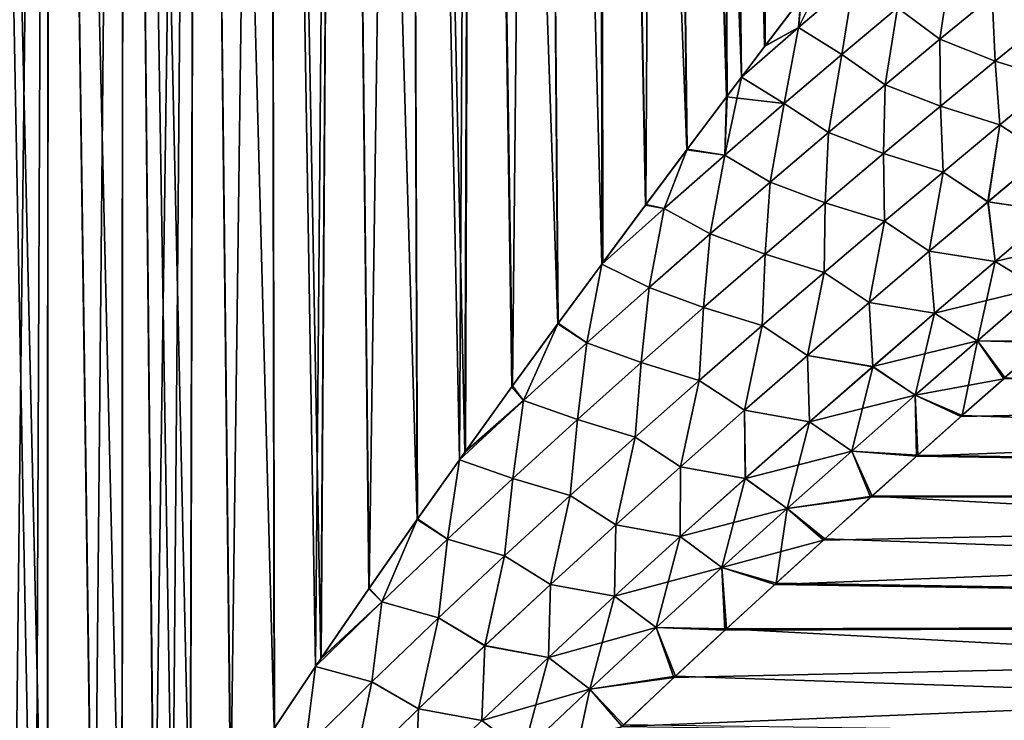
# Model space of a CAD drawing. Header units: millimetres. Extents: x -30 to 76, y -3 to 301.
# Tile 44 of 256: x 8.36 to 20.46, y 76.89 to 85.51. Entities that reach past the tile are written whole.
import ezdxf

# ---------------------------------------------------------------- set-up
doc = ezdxf.new("R2010")
doc.units = ezdxf.units.MM
doc.header["$LTSCALE"] = 81.481481
for name, color, linetype in [('10', 7, 'CONTINUOUS'), ('13', 7, 'CONTINUOUS'), ('3', 7, 'CONTINUOUS')]:
    doc.layers.add(name, color=color, linetype=linetype)

msp = doc.modelspace()

# ---------------------------------------------------------------- linework, layer by layer
at = {"layer": '10', "color": 7, "linetype": 'CONTINUOUS', "true_color": 0xaaaaaa}
for points in [[(20.456, 81.094, 16.006), (47.075, 81.19, 15.914), (20.962, 81.54, 15.572), (20.456, 81.094, 16.006)], [(47.075, 79.701, 17.212), (47.075, 81.19, 15.914), (19.385, 80.141, 16.853), (47.075, 79.701, 17.212)], [(19.385, 80.141, 16.853), (47.075, 81.19, 15.914), (19.93, 80.628, 16.433), (19.385, 80.141, 16.853)], [(19.93, 80.628, 16.433), (47.075, 81.19, 15.914), (20.456, 81.094, 16.006), (19.93, 80.628, 16.433)], [(20.471, 81.107, -15.993), (47.075, 79.701, -17.212), (19.946, 80.641, -16.421), (20.471, 81.107, -15.993)], [(19.946, 80.641, -16.421), (47.075, 79.701, -17.212), (19.401, 80.155, -16.841), (19.946, 80.641, -16.421)], [(18.82, 79.635, 17.265), (47.075, 79.701, 17.212), (19.385, 80.141, 16.853), (18.82, 79.635, 17.265)], [(19.401, 80.155, -16.841), (47.075, 79.701, -17.212), (18.837, 79.649, -17.254), (19.401, 80.155, -16.841)], [(47.075, 78.101, 18.373), (47.075, 79.701, 17.212), (17.641, 78.564, 18.059), (47.075, 78.101, 18.373)], [(17.641, 78.564, 18.059), (47.075, 79.701, 17.212), (18.239, 79.109, 17.668), (17.641, 78.564, 18.059)], [(18.239, 79.109, 17.668), (47.075, 79.701, 17.212), (18.82, 79.635, 17.265), (18.239, 79.109, 17.668)], [(47.075, 79.701, -17.212), (47.075, 78.101, -18.373), (18.837, 79.649, -17.254), (47.075, 79.701, -17.212)], [(18.837, 79.649, -17.254), (47.075, 78.101, -18.373), (18.255, 79.124, -17.657), (18.837, 79.649, -17.254)], [(18.255, 79.124, -17.657), (47.075, 78.101, -18.373), (17.658, 78.58, -18.048), (18.255, 79.124, -17.657)], [(17.029, 78.001, 18.438), (47.075, 78.101, 18.373), (17.641, 78.564, 18.059), (17.029, 78.001, 18.438)], [(17.658, 78.58, -18.048), (47.075, 78.101, -18.373), (17.046, 78.017, -18.428), (17.658, 78.58, -18.048)], [(47.075, 76.404, 19.384), (47.075, 78.101, 18.373), (15.763, 76.816, 19.158), (47.075, 76.404, 19.384)], [(15.763, 76.816, 19.158), (47.075, 78.101, 18.373), (16.402, 77.418, 18.805), (15.763, 76.816, 19.158)], [(16.402, 77.418, 18.805), (47.075, 78.101, 18.373), (17.029, 78.001, 18.438), (16.402, 77.418, 18.805)], [(47.075, 78.101, -18.373), (47.075, 76.404, -19.384), (17.046, 78.017, -18.428), (47.075, 78.101, -18.373)], [(17.046, 78.017, -18.428), (47.075, 76.404, -19.384), (16.42, 77.435, -18.795), (17.046, 78.017, -18.428)], [(16.42, 77.435, -18.795), (47.075, 76.404, -19.384), (15.782, 76.834, -19.148), (16.42, 77.435, -18.795)]]:
    msp.add_3dface(points, dxfattribs=at)
at = {"layer": '13', "color": 7, "linetype": 'CONTINUOUS', "true_color": 0xaaaaaa}
for points in [[(17.969, 85.779, -14.955), (18.394, 86.338, -14.44), (17.933, 85.413, -15.017), (17.969, 85.779, -14.955)], [(18.394, 86.338, -14.44), (18.613, 85.997, -14.22), (17.933, 85.413, -15.017), (18.394, 86.338, -14.44)], [(19.15, 85.657, 13.75), (19.67, 85.269, 13.436), (19.809, 86.204, 12.921), (19.15, 85.657, 13.75)], [(19.809, 86.204, -12.922), (19.67, 85.269, -13.436), (19.15, 85.657, -13.75), (19.809, 86.204, -12.922)], [(19.67, 85.269, 13.436), (20.316, 85.801, 12.631), (19.809, 86.204, 12.921), (19.67, 85.269, 13.436)], [(20.316, 85.801, -12.631), (19.67, 85.269, -13.436), (19.809, 86.204, -12.922), (20.316, 85.801, -12.631)], [(17.963, 85.772, 14.962), (17.933, 85.413, 15.017), (18.613, 85.997, 14.22), (17.963, 85.772, 14.962)], [(17.933, 85.413, 15.017), (18.466, 85.081, 14.548), (18.613, 85.997, 14.22), (17.933, 85.413, 15.017)], [(18.613, 85.997, -14.22), (18.466, 85.081, -14.548), (17.933, 85.413, -15.017), (18.613, 85.997, -14.22)], [(18.466, 85.081, 14.548), (19.15, 85.657, 13.75), (18.613, 85.997, 14.22), (18.466, 85.081, 14.548)], [(19.15, 85.657, -13.75), (18.466, 85.081, -14.548), (18.613, 85.997, -14.22), (19.15, 85.657, -13.75)], [(17.963, 85.772, 14.962), (17.517, 85.182, 15.472), (17.933, 85.413, 15.017), (17.963, 85.772, 14.962)], [(17.523, 85.19, -15.466), (17.969, 85.779, -14.955), (17.933, 85.413, -15.017), (17.523, 85.19, -15.466)], [(19.67, 85.269, 13.436), (20.351, 85, 13.055), (20.316, 85.801, 12.631), (19.67, 85.269, 13.436)], [(20.316, 85.801, -12.631), (20.351, 85, -13.055), (19.67, 85.269, -13.436), (20.316, 85.801, -12.631)], [(20.351, 85, 13.055), (20.998, 85.527, 12.245), (20.316, 85.801, 12.631), (20.351, 85, 13.055)], [(20.998, 85.527, -12.245), (20.351, 85, -13.055), (20.316, 85.801, -12.631), (20.998, 85.527, -12.245)], [(18.466, 85.081, 14.548), (18.997, 84.71, 14.212), (19.15, 85.657, 13.75), (18.466, 85.081, 14.548)], [(19.15, 85.657, -13.75), (18.997, 84.71, -14.212), (18.466, 85.081, -14.548), (19.15, 85.657, -13.75)], [(18.997, 84.71, 14.212), (19.67, 85.269, 13.436), (19.15, 85.657, 13.75), (18.997, 84.71, 14.212)], [(19.67, 85.269, -13.436), (18.997, 84.71, -14.212), (19.15, 85.657, -13.75), (19.67, 85.269, -13.436)], [(20.351, 85, 13.055), (21.084, 84.772, 12.732), (20.998, 85.527, 12.245), (20.351, 85, 13.055)], [(20.998, 85.527, -12.245), (21.084, 84.772, -12.732), (20.351, 85, -13.055), (20.998, 85.527, -12.245)], [(17.231, 84.803, -15.784), (17.523, 85.19, -15.466), (17.933, 85.413, -15.017), (17.231, 84.803, -15.784)], [(17.758, 84.477, -15.317), (17.231, 84.803, -15.784), (17.933, 85.413, -15.017), (17.758, 84.477, -15.317)], [(17.517, 85.182, 15.472), (17.231, 84.803, 15.784), (17.933, 85.413, 15.017), (17.517, 85.182, 15.472)], [(17.231, 84.803, 15.784), (17.758, 84.477, 15.317), (17.933, 85.413, 15.017), (17.231, 84.803, 15.784)], [(17.758, 84.477, 15.317), (18.466, 85.081, 14.548), (17.933, 85.413, 15.017), (17.758, 84.477, 15.317)], [(18.466, 85.081, -14.548), (17.758, 84.477, -15.317), (17.933, 85.413, -15.017), (18.466, 85.081, -14.548)], [(18.997, 84.71, 14.212), (19.678, 84.444, 13.835), (19.67, 85.269, 13.436), (18.997, 84.71, 14.212)], [(19.67, 85.269, -13.436), (19.678, 84.444, -13.835), (18.997, 84.71, -14.212), (19.67, 85.269, -13.436)], [(19.678, 84.444, 13.835), (20.351, 85, 13.055), (19.67, 85.269, 13.436), (19.678, 84.444, 13.835)], [(20.351, 85, -13.055), (19.678, 84.444, -13.835), (19.67, 85.269, -13.436), (20.351, 85, -13.055)], [(17.758, 84.477, 15.317), (18.301, 84.124, 14.959), (18.466, 85.081, 14.548), (17.758, 84.477, 15.317)], [(18.466, 85.081, -14.548), (18.301, 84.124, -14.959), (17.758, 84.477, -15.317), (18.466, 85.081, -14.548)], [(18.301, 84.124, 14.959), (18.997, 84.71, 14.212), (18.466, 85.081, 14.548), (18.301, 84.124, 14.959)], [(18.997, 84.71, -14.212), (18.301, 84.124, -14.959), (18.466, 85.081, -14.548), (18.997, 84.71, -14.212)], [(19.678, 84.444, 13.835), (20.41, 84.217, 13.518), (20.351, 85, 13.055), (19.678, 84.444, 13.835)], [(20.351, 85, -13.055), (20.41, 84.217, -13.518), (19.678, 84.444, -13.835), (20.351, 85, -13.055)], [(20.41, 84.217, 13.518), (21.084, 84.772, 12.732), (20.351, 85, 13.055), (20.41, 84.217, 13.518)], [(21.084, 84.772, -12.732), (20.41, 84.217, -13.518), (20.351, 85, -13.055), (21.084, 84.772, -12.732)], [(17.055, 84.57, -15.97), (17.231, 84.803, -15.784), (17.028, 83.845, -16.055), (17.055, 84.57, -15.97)], [(17.231, 84.803, -15.784), (17.758, 84.477, -15.317), (17.028, 83.845, -16.055), (17.231, 84.803, -15.784)], [(17.231, 84.803, 15.784), (17.049, 84.562, 15.977), (17.758, 84.477, 15.317), (17.231, 84.803, 15.784)], [(20.41, 84.217, 13.518), (20.962, 83.855, 13.508), (21.084, 84.772, 12.732), (20.41, 84.217, 13.518)], [(21.084, 84.772, -12.732), (20.962, 83.855, -13.508), (20.41, 84.217, -13.518), (21.084, 84.772, -12.732)], [(18.301, 84.124, 14.959), (18.98, 83.862, 14.584), (18.997, 84.71, 14.212), (18.301, 84.124, 14.959)], [(18.997, 84.71, -14.212), (18.98, 83.862, -14.584), (18.301, 84.124, -14.959), (18.997, 84.71, -14.212)], [(18.98, 83.862, 14.584), (19.678, 84.444, 13.835), (18.997, 84.71, 14.212), (18.98, 83.862, 14.584)], [(19.678, 84.444, -13.835), (18.98, 83.862, -14.584), (18.997, 84.71, -14.212), (19.678, 84.444, -13.835)], [(17.049, 84.562, 15.977), (16.56, 83.91, 16.473), (17.028, 83.845, 16.055), (17.049, 84.562, 15.977)], [(16.566, 83.918, -16.467), (17.055, 84.57, -15.97), (17.028, 83.845, -16.055), (16.566, 83.918, -16.467)], [(17.049, 84.562, 15.977), (17.028, 83.845, 16.055), (17.758, 84.477, 15.317), (17.049, 84.562, 15.977)], [(17.028, 83.845, 16.055), (17.585, 83.513, 15.676), (17.758, 84.477, 15.317), (17.028, 83.845, 16.055)], [(17.758, 84.477, -15.317), (17.585, 83.513, -15.676), (17.028, 83.845, -16.055), (17.758, 84.477, -15.317)], [(17.585, 83.513, 15.676), (18.301, 84.124, 14.959), (17.758, 84.477, 15.317), (17.585, 83.513, 15.676)], [(18.301, 84.124, -14.959), (17.585, 83.513, -15.676), (17.758, 84.477, -15.317), (18.301, 84.124, -14.959)], [(18.98, 83.862, 14.584), (19.711, 83.636, 14.272), (19.678, 84.444, 13.835), (18.98, 83.862, 14.584)], [(19.678, 84.444, -13.835), (19.711, 83.636, -14.272), (18.98, 83.862, -14.584), (19.678, 84.444, -13.835)], [(19.711, 83.636, 14.272), (20.41, 84.217, 13.518), (19.678, 84.444, 13.835), (19.711, 83.636, 14.272)], [(20.41, 84.217, -13.518), (19.711, 83.636, -14.272), (19.678, 84.444, -13.835), (20.41, 84.217, -13.518)], [(19.711, 83.636, 14.272), (20.263, 83.27, 14.25), (20.41, 84.217, 13.518), (19.711, 83.636, 14.272)], [(20.41, 84.217, -13.518), (20.262, 83.27, -14.25), (19.711, 83.636, -14.272), (20.41, 84.217, -13.518)], [(20.962, 83.855, -13.508), (20.262, 83.27, -14.25), (20.41, 84.217, -13.518), (20.962, 83.855, -13.508)], [(20.263, 83.27, 14.25), (20.962, 83.855, 13.508), (20.41, 84.217, 13.518), (20.263, 83.27, 14.25)], [(17.585, 83.513, 15.676), (18.261, 83.255, 15.302), (18.301, 84.124, 14.959), (17.585, 83.513, 15.676)], [(18.301, 84.124, -14.959), (18.261, 83.255, -15.302), (17.585, 83.513, -15.676), (18.301, 84.124, -14.959)], [(18.261, 83.255, 15.302), (18.98, 83.862, 14.584), (18.301, 84.124, 14.959), (18.261, 83.255, 15.302)], [(18.98, 83.862, -14.584), (18.261, 83.255, -15.302), (18.301, 84.124, -14.959), (18.98, 83.862, -14.584)], [(16.56, 83.91, 16.473), (16.05, 83.227, 16.96), (16.28, 83.187, 16.763), (16.56, 83.91, 16.473)], [(16.056, 83.235, -16.954), (16.566, 83.918, -16.467), (16.28, 83.187, -16.763), (16.056, 83.235, -16.954)], [(16.566, 83.918, -16.467), (17.028, 83.845, -16.055), (16.28, 83.187, -16.763), (16.566, 83.918, -16.467)], [(16.56, 83.91, 16.473), (16.28, 83.187, 16.763), (17.028, 83.845, 16.055), (16.56, 83.91, 16.473)], [(16.28, 83.187, 16.763), (16.849, 82.877, 16.364), (17.028, 83.845, 16.055), (16.28, 83.187, 16.763)], [(17.028, 83.845, -16.055), (16.849, 82.877, -16.364), (16.28, 83.187, -16.763), (17.028, 83.845, -16.055)], [(16.849, 82.877, 16.364), (17.585, 83.513, 15.676), (17.028, 83.845, 16.055), (16.849, 82.877, 16.364)], [(17.585, 83.513, -15.676), (16.849, 82.877, -16.364), (17.028, 83.845, -16.055), (17.585, 83.513, -15.676)], [(18.261, 83.255, 15.302), (18.989, 83.03, 14.993), (18.98, 83.862, 14.584), (18.261, 83.255, 15.302)], [(18.98, 83.862, -14.584), (18.989, 83.03, -14.993), (18.261, 83.255, -15.302), (18.98, 83.862, -14.584)], [(18.989, 83.03, 14.993), (19.711, 83.636, 14.272), (18.98, 83.862, 14.584), (18.989, 83.03, 14.993)], [(19.711, 83.636, -14.272), (18.989, 83.03, -14.993), (18.98, 83.862, -14.584), (19.711, 83.636, -14.272)], [(20.962, 83.855, -13.508), (21.074, 83.149, -14.058), (20.262, 83.27, -14.25), (20.962, 83.855, -13.508)], [(20.263, 83.27, 14.25), (21.074, 83.149, 14.058), (20.962, 83.855, 13.508), (20.263, 83.27, 14.25)], [(18.989, 83.03, 14.993), (19.541, 82.662, 14.959), (19.711, 83.636, 14.272), (18.989, 83.03, 14.993)], [(19.711, 83.636, -14.272), (19.541, 82.662, -14.959), (18.989, 83.03, -14.993), (19.711, 83.636, -14.272)], [(19.541, 82.662, 14.959), (20.263, 83.27, 14.25), (19.711, 83.636, 14.272), (19.541, 82.662, 14.959)], [(20.262, 83.27, -14.25), (19.541, 82.662, -14.959), (19.711, 83.636, -14.272), (20.262, 83.27, -14.25)], [(16.849, 82.877, 16.364), (17.523, 82.624, 15.989), (17.585, 83.513, 15.676), (16.849, 82.877, 16.364)], [(17.585, 83.513, -15.676), (17.523, 82.624, -15.99), (16.849, 82.877, -16.364), (17.585, 83.513, -15.676)], [(17.523, 82.624, 15.989), (18.261, 83.255, 15.302), (17.585, 83.513, 15.676), (17.523, 82.624, 15.989)], [(18.261, 83.255, -15.302), (17.523, 82.624, -15.99), (17.585, 83.513, -15.676), (18.261, 83.255, -15.302)], [(15.514, 82.504, -17.441), (15.527, 82.522, -17.43), (16.056, 83.235, -16.954), (15.514, 82.504, -17.441)], [(15.514, 82.504, -17.441), (16.056, 83.235, -16.954), (16.28, 83.187, -16.763), (15.514, 82.504, -17.441)], [(16.05, 83.227, 16.96), (15.514, 82.504, 17.441), (16.28, 83.187, 16.763), (16.05, 83.227, 16.96)], [(16.098, 82.217, -17.022), (15.514, 82.504, -17.441), (16.28, 83.187, -16.763), (16.098, 82.217, -17.022)], [(15.514, 82.504, 17.441), (16.098, 82.217, 17.022), (16.28, 83.187, 16.763), (15.514, 82.504, 17.441)], [(16.098, 82.217, 17.022), (16.849, 82.877, 16.364), (16.28, 83.187, 16.763), (16.098, 82.217, 17.022)], [(16.849, 82.877, -16.364), (16.098, 82.217, -17.022), (16.28, 83.187, -16.763), (16.849, 82.877, -16.364)], [(17.523, 82.624, 15.989), (18.247, 82.399, 15.683), (18.261, 83.255, 15.302), (17.523, 82.624, 15.989)], [(18.261, 83.255, -15.302), (18.247, 82.399, -15.683), (17.523, 82.624, -15.99), (18.261, 83.255, -15.302)], [(18.247, 82.399, 15.683), (18.989, 83.03, 14.993), (18.261, 83.255, 15.302), (18.247, 82.399, 15.683)], [(18.989, 83.03, -14.993), (18.247, 82.399, -15.683), (18.261, 83.255, -15.302), (18.989, 83.03, -14.993)], [(20.262, 83.27, -14.25), (20.35, 82.535, -14.776), (19.541, 82.662, -14.959), (20.262, 83.27, -14.25)], [(19.541, 82.662, 14.959), (20.351, 82.535, 14.775), (20.263, 83.27, 14.25), (19.541, 82.662, 14.959)], [(21.074, 83.149, -14.058), (20.35, 82.535, -14.776), (20.262, 83.27, -14.25), (21.074, 83.149, -14.058)], [(20.351, 82.535, 14.775), (21.074, 83.149, 14.058), (20.263, 83.27, 14.25), (20.351, 82.535, 14.775)], [(20.35, 82.535, -14.776), (21.074, 83.149, -14.058), (20.884, 82.21, -14.938), (20.35, 82.535, -14.776)], [(21.074, 83.149, 14.058), (20.351, 82.535, 14.775), (21.614, 82.838, 14.226), (21.074, 83.149, 14.058)], [(18.247, 82.399, 15.683), (18.8, 82.031, 15.635), (18.989, 83.03, 14.993), (18.247, 82.399, 15.683)], [(18.989, 83.03, -14.993), (18.8, 82.031, -15.635), (18.247, 82.399, -15.683), (18.989, 83.03, -14.993)], [(18.8, 82.031, 15.635), (19.541, 82.662, 14.959), (18.989, 83.03, 14.993), (18.8, 82.031, 15.635)], [(19.541, 82.662, -14.959), (18.8, 82.031, -15.635), (18.989, 83.03, -14.993), (19.541, 82.662, -14.959)], [(16.098, 82.217, 17.022), (16.767, 81.969, 16.647), (16.849, 82.877, 16.364), (16.098, 82.217, 17.022)], [(16.849, 82.877, -16.364), (16.767, 81.969, -16.647), (16.098, 82.217, -17.022), (16.849, 82.877, -16.364)], [(16.767, 81.969, 16.647), (17.523, 82.624, 15.989), (16.849, 82.877, 16.364), (16.767, 81.969, 16.647)], [(17.523, 82.624, -15.99), (16.767, 81.969, -16.647), (16.849, 82.877, -16.364), (17.523, 82.624, -15.99)], [(21.614, 82.838, 14.226), (20.351, 82.535, 14.775), (20.884, 82.21, 14.938), (21.614, 82.838, 14.226)], [(16.767, 81.969, 16.647), (17.488, 81.746, 16.341), (17.523, 82.624, 15.989), (16.767, 81.969, 16.647)], [(17.523, 82.624, -15.99), (17.488, 81.746, -16.341), (16.767, 81.969, -16.647), (17.523, 82.624, -15.99)], [(17.488, 81.746, 16.341), (18.247, 82.399, 15.683), (17.523, 82.624, 15.989), (17.488, 81.746, 16.341)], [(18.247, 82.399, -15.683), (17.488, 81.746, -16.341), (17.523, 82.624, -15.99), (18.247, 82.399, -15.683)], [(19.541, 82.662, -14.959), (19.607, 81.899, -15.459), (18.8, 82.031, -15.635), (19.541, 82.662, -14.959)], [(18.8, 82.031, 15.635), (19.607, 81.899, 15.459), (19.541, 82.662, 14.959), (18.8, 82.031, 15.635)], [(20.35, 82.535, -14.776), (19.607, 81.899, -15.459), (19.541, 82.662, -14.959), (20.35, 82.535, -14.776)], [(19.607, 81.899, 15.459), (20.351, 82.535, 14.775), (19.541, 82.662, 14.959), (19.607, 81.899, 15.459)], [(15.514, 82.504, 17.441), (14.974, 81.768, 17.898), (15.331, 81.533, 17.652), (15.514, 82.504, 17.441)], [(14.98, 81.778, -17.892), (15.514, 82.504, -17.441), (15.331, 81.533, -17.652), (14.98, 81.778, -17.892)], [(15.514, 82.504, -17.441), (16.098, 82.217, -17.022), (15.331, 81.533, -17.652), (15.514, 82.504, -17.441)], [(15.514, 82.504, 17.441), (15.331, 81.533, 17.652), (16.098, 82.217, 17.022), (15.514, 82.504, 17.441)], [(19.607, 81.899, -15.459), (20.35, 82.535, -14.776), (20.135, 81.561, -15.613), (19.607, 81.899, -15.459)], [(20.351, 82.535, 14.775), (19.607, 81.899, 15.459), (20.884, 82.21, 14.938), (20.351, 82.535, 14.775)], [(20.135, 81.561, -15.613), (20.35, 82.535, -14.776), (20.884, 82.21, -14.938), (20.135, 81.561, -15.613)], [(17.488, 81.746, 16.341), (18.042, 81.378, 16.279), (18.247, 82.399, 15.683), (17.488, 81.746, 16.341)], [(18.247, 82.399, -15.683), (18.042, 81.378, -16.279), (17.488, 81.746, -16.341), (18.247, 82.399, -15.683)], [(18.042, 81.378, 16.279), (18.8, 82.031, 15.635), (18.247, 82.399, 15.683), (18.042, 81.378, 16.279)], [(18.8, 82.031, -15.635), (18.042, 81.378, -16.279), (18.247, 82.399, -15.683), (18.8, 82.031, -15.635)], [(15.331, 81.533, 17.652), (15.997, 81.291, 17.274), (16.098, 82.217, 17.022), (15.331, 81.533, 17.652)], [(16.098, 82.217, -17.022), (15.997, 81.291, -17.274), (15.331, 81.533, -17.652), (16.098, 82.217, -17.022)], [(15.997, 81.291, 17.274), (16.767, 81.969, 16.647), (16.098, 82.217, 17.022), (15.997, 81.291, 17.274)], [(16.767, 81.969, -16.647), (15.997, 81.291, -17.274), (16.098, 82.217, -17.022), (16.767, 81.969, -16.647)], [(20.884, 82.21, 14.938), (19.607, 81.899, 15.459), (20.135, 81.561, 15.613), (20.884, 82.21, 14.938)], [(20.962, 81.54, 15.572), (20.884, 82.21, 14.938), (20.135, 81.561, 15.613), (20.962, 81.54, 15.572)], [(20.976, 81.553, -15.56), (20.135, 81.561, -15.613), (20.884, 82.21, -14.938), (20.976, 81.553, -15.56)], [(15.997, 81.291, 17.274), (16.713, 81.071, 16.968), (16.767, 81.969, 16.647), (15.997, 81.291, 17.274)], [(16.767, 81.969, -16.647), (16.713, 81.071, -16.968), (15.997, 81.291, -17.274), (16.767, 81.969, -16.647)], [(16.713, 81.071, 16.968), (17.488, 81.746, 16.341), (16.767, 81.969, 16.647), (16.713, 81.071, 16.968)], [(17.488, 81.746, -16.341), (16.713, 81.071, -16.968), (16.767, 81.969, -16.647), (17.488, 81.746, -16.341)], [(18.8, 82.031, -15.635), (18.845, 81.241, -16.108), (18.042, 81.378, -16.279), (18.8, 82.031, -15.635)], [(18.042, 81.378, 16.279), (18.845, 81.242, 16.108), (18.8, 82.031, 15.635), (18.042, 81.378, 16.279)], [(19.607, 81.899, -15.459), (18.845, 81.241, -16.108), (18.8, 82.031, -15.635), (19.607, 81.899, -15.459)], [(18.845, 81.242, 16.108), (19.607, 81.899, 15.459), (18.8, 82.031, 15.635), (18.845, 81.242, 16.108)], [(18.845, 81.241, -16.108), (19.607, 81.899, -15.459), (19.368, 80.892, -16.253), (18.845, 81.241, -16.108)], [(19.607, 81.899, 15.459), (18.845, 81.242, 16.108), (20.135, 81.561, 15.613), (19.607, 81.899, 15.459)], [(19.368, 80.892, -16.253), (19.607, 81.899, -15.459), (20.135, 81.561, -15.613), (19.368, 80.892, -16.253)], [(14.974, 81.768, 17.898), (14.41, 80.994, 18.345), (14.553, 80.826, 18.252), (14.974, 81.768, 17.898)], [(14.417, 81.004, -18.34), (14.98, 81.778, -17.892), (14.553, 80.826, -18.252), (14.417, 81.004, -18.34)], [(14.98, 81.778, -17.892), (15.331, 81.533, -17.652), (14.553, 80.826, -18.252), (14.98, 81.778, -17.892)], [(14.974, 81.768, 17.898), (14.553, 80.826, 18.252), (15.331, 81.533, 17.652), (14.974, 81.768, 17.898)], [(16.713, 81.071, 16.968), (17.269, 80.705, 16.891), (17.488, 81.746, 16.341), (16.713, 81.071, 16.968)], [(17.488, 81.746, -16.341), (17.269, 80.705, -16.891), (16.713, 81.071, -16.968), (17.488, 81.746, -16.341)], [(17.269, 80.705, 16.891), (18.042, 81.378, 16.279), (17.488, 81.746, 16.341), (17.269, 80.705, 16.891)], [(18.042, 81.378, -16.279), (17.269, 80.705, -16.891), (17.488, 81.746, -16.341), (18.042, 81.378, -16.279)], [(14.553, 80.826, 18.252), (15.214, 80.591, 17.872), (15.331, 81.533, 17.652), (14.553, 80.826, 18.252)], [(15.331, 81.533, -17.652), (15.214, 80.591, -17.872), (14.553, 80.826, -18.252), (15.331, 81.533, -17.652)], [(15.214, 80.591, 17.872), (15.997, 81.291, 17.274), (15.331, 81.533, 17.652), (15.214, 80.591, 17.872)], [(15.997, 81.291, -17.274), (15.214, 80.591, -17.872), (15.331, 81.533, -17.652), (15.997, 81.291, -17.274)], [(20.135, 81.561, 15.613), (18.845, 81.242, 16.108), (19.368, 80.892, 16.253), (20.135, 81.561, 15.613)], [(20.456, 81.094, 16.006), (20.135, 81.561, 15.613), (19.368, 80.892, 16.253), (20.456, 81.094, 16.006)], [(19.946, 80.641, -16.421), (19.368, 80.892, -16.253), (20.135, 81.561, -15.613), (19.946, 80.641, -16.421)], [(20.471, 81.107, -15.993), (19.946, 80.641, -16.421), (20.135, 81.561, -15.613), (20.471, 81.107, -15.993)], [(20.456, 81.094, 16.006), (20.962, 81.54, 15.572), (20.135, 81.561, 15.613), (20.456, 81.094, 16.006)], [(20.976, 81.553, -15.56), (20.471, 81.107, -15.993), (20.135, 81.561, -15.613), (20.976, 81.553, -15.56)], [(18.042, 81.378, -16.279), (18.069, 80.564, -16.723), (17.269, 80.705, -16.891), (18.042, 81.378, -16.279)], [(17.269, 80.705, 16.891), (18.069, 80.564, 16.723), (18.042, 81.378, 16.279), (17.269, 80.705, 16.891)], [(18.845, 81.241, -16.108), (18.069, 80.564, -16.723), (18.042, 81.378, -16.279), (18.845, 81.241, -16.108)], [(18.069, 80.564, 16.723), (18.845, 81.242, 16.108), (18.042, 81.378, 16.279), (18.069, 80.564, 16.723)], [(15.214, 80.591, 17.872), (15.925, 80.374, 17.564), (15.997, 81.291, 17.274), (15.214, 80.591, 17.872)], [(15.997, 81.291, -17.274), (15.925, 80.374, -17.564), (15.214, 80.591, -17.872), (15.997, 81.291, -17.274)], [(15.925, 80.374, 17.564), (16.713, 81.071, 16.968), (15.997, 81.291, 17.274), (15.925, 80.374, 17.564)], [(16.713, 81.071, -16.968), (15.925, 80.374, -17.564), (15.997, 81.291, -17.274), (16.713, 81.071, -16.968)], [(18.845, 81.242, 16.108), (18.069, 80.564, 16.723), (19.368, 80.892, 16.253), (18.845, 81.242, 16.108)], [(18.069, 80.564, -16.723), (18.845, 81.241, -16.108), (18.587, 80.203, -16.858), (18.069, 80.564, -16.723)], [(18.587, 80.203, -16.858), (18.845, 81.241, -16.108), (19.368, 80.892, -16.253), (18.587, 80.203, -16.858)], [(14.41, 80.994, 18.345), (13.832, 80.191, 18.775), (14.553, 80.826, 18.252), (14.41, 80.994, 18.345)], [(13.839, 80.2, -18.77), (14.417, 81.004, -18.34), (14.553, 80.826, -18.252), (13.839, 80.2, -18.77)], [(15.925, 80.374, 17.564), (16.484, 80.011, 17.471), (16.713, 81.071, 16.968), (15.925, 80.374, 17.564)], [(16.713, 81.071, -16.968), (16.484, 80.011, -17.472), (15.925, 80.374, -17.564), (16.713, 81.071, -16.968)], [(16.484, 80.011, 17.471), (17.269, 80.705, 16.891), (16.713, 81.071, 16.968), (16.484, 80.011, 17.471)], [(17.269, 80.705, -16.891), (16.484, 80.011, -17.472), (16.713, 81.071, -16.968), (17.269, 80.705, -16.891)], [(19.93, 80.628, 16.433), (20.456, 81.094, 16.006), (19.368, 80.892, 16.253), (19.93, 80.628, 16.433)], [(19.368, 80.892, 16.253), (18.069, 80.564, 16.723), (18.587, 80.203, 16.858), (19.368, 80.892, 16.253)], [(19.385, 80.141, 16.853), (19.368, 80.892, 16.253), (18.587, 80.203, 16.858), (19.385, 80.141, 16.853)], [(19.401, 80.155, -16.841), (18.587, 80.203, -16.858), (19.368, 80.892, -16.253), (19.401, 80.155, -16.841)], [(19.385, 80.141, 16.853), (19.93, 80.628, 16.433), (19.368, 80.892, 16.253), (19.385, 80.141, 16.853)], [(19.946, 80.641, -16.421), (19.401, 80.155, -16.841), (19.368, 80.892, -16.253), (19.946, 80.641, -16.421)], [(13.764, 80.095, -18.824), (13.839, 80.2, -18.77), (14.553, 80.826, -18.252), (13.764, 80.095, -18.824)], [(14.42, 79.868, -18.44), (13.764, 80.095, -18.824), (14.553, 80.826, -18.252), (14.42, 79.868, -18.44)], [(13.832, 80.191, 18.775), (13.764, 80.095, 18.824), (14.553, 80.826, 18.252), (13.832, 80.191, 18.775)], [(13.764, 80.095, 18.824), (14.42, 79.868, 18.44), (14.553, 80.826, 18.252), (13.764, 80.095, 18.824)], [(14.42, 79.868, 18.44), (15.214, 80.591, 17.872), (14.553, 80.826, 18.252), (14.42, 79.868, 18.44)], [(15.214, 80.591, -17.872), (14.42, 79.868, -18.44), (14.553, 80.826, -18.252), (15.214, 80.591, -17.872)], [(17.269, 80.705, -16.891), (17.279, 79.867, -17.306), (16.484, 80.011, -17.472), (17.269, 80.705, -16.891)], [(16.484, 80.011, 17.471), (17.28, 79.867, 17.306), (17.269, 80.705, 16.891), (16.484, 80.011, 17.471)], [(18.069, 80.564, -16.723), (17.279, 79.867, -17.306), (17.269, 80.705, -16.891), (18.069, 80.564, -16.723)], [(17.28, 79.867, 17.306), (18.069, 80.564, 16.723), (17.269, 80.705, 16.891), (17.28, 79.867, 17.306)], [(14.42, 79.868, 18.44), (15.127, 79.655, 18.129), (15.214, 80.591, 17.872), (14.42, 79.868, 18.44)], [(15.214, 80.591, -17.872), (15.127, 79.655, -18.129), (14.42, 79.868, -18.44), (15.214, 80.591, -17.872)], [(15.127, 79.655, 18.129), (15.925, 80.374, 17.564), (15.214, 80.591, 17.872), (15.127, 79.655, 18.129)], [(15.925, 80.374, -17.564), (15.127, 79.655, -18.129), (15.214, 80.591, -17.872), (15.925, 80.374, -17.564)], [(17.279, 79.867, -17.306), (18.069, 80.564, -16.723), (17.794, 79.497, -17.429), (17.279, 79.867, -17.306)], [(18.069, 80.564, 16.723), (17.28, 79.867, 17.306), (18.587, 80.203, 16.858), (18.069, 80.564, 16.723)], [(17.794, 79.497, -17.429), (18.069, 80.564, -16.723), (18.587, 80.203, -16.858), (17.794, 79.497, -17.429)], [(15.127, 79.655, 18.129), (15.688, 79.297, 18.021), (15.925, 80.374, 17.564), (15.127, 79.655, 18.129)], [(15.925, 80.374, -17.564), (15.688, 79.297, -18.021), (15.127, 79.655, -18.129), (15.925, 80.374, -17.564)], [(15.688, 79.297, 18.021), (16.484, 80.011, 17.471), (15.925, 80.374, 17.564), (15.688, 79.297, 18.021)], [(16.484, 80.011, -17.472), (15.688, 79.297, -18.021), (15.925, 80.374, -17.564), (16.484, 80.011, -17.472)], [(18.587, 80.203, 16.858), (17.28, 79.867, 17.306), (17.794, 79.497, 17.429), (18.587, 80.203, 16.858)], [(18.82, 79.635, 17.265), (18.587, 80.203, 16.858), (17.794, 79.497, 17.429), (18.82, 79.635, 17.265)], [(18.837, 79.649, -17.254), (17.794, 79.497, -17.429), (18.587, 80.203, -16.858), (18.837, 79.649, -17.254)], [(18.82, 79.635, 17.265), (19.385, 80.141, 16.853), (18.587, 80.203, 16.858), (18.82, 79.635, 17.265)], [(19.401, 80.155, -16.841), (18.837, 79.649, -17.254), (18.587, 80.203, -16.858), (19.401, 80.155, -16.841)], [(13.764, 80.095, 18.824), (13.243, 79.36, 19.186), (13.618, 79.121, 18.979), (13.764, 80.095, 18.824)], [(13.249, 79.369, -19.182), (13.764, 80.095, -18.824), (13.618, 79.121, -18.979), (13.249, 79.369, -19.182)], [(13.764, 80.095, -18.824), (14.42, 79.868, -18.44), (13.618, 79.121, -18.979), (13.764, 80.095, -18.824)], [(13.764, 80.095, 18.824), (13.618, 79.121, 18.979), (14.42, 79.868, 18.44), (13.764, 80.095, 18.824)], [(16.484, 80.011, -17.472), (16.48, 79.152, -17.856), (15.688, 79.297, -18.021), (16.484, 80.011, -17.472)], [(15.688, 79.297, 18.021), (16.48, 79.152, 17.856), (16.484, 80.011, 17.471), (15.688, 79.297, 18.021)], [(17.279, 79.867, -17.306), (16.48, 79.152, -17.856), (16.484, 80.011, -17.472), (17.279, 79.867, -17.306)], [(16.48, 79.152, 17.856), (17.28, 79.867, 17.306), (16.484, 80.011, 17.471), (16.48, 79.152, 17.856)], [(13.618, 79.121, 18.979), (14.32, 78.915, 18.665), (14.42, 79.868, 18.44), (13.618, 79.121, 18.979)], [(14.42, 79.868, -18.44), (14.32, 78.915, -18.665), (13.618, 79.121, -18.979), (14.42, 79.868, -18.44)], [(14.32, 78.915, 18.665), (15.127, 79.655, 18.129), (14.42, 79.868, 18.44), (14.32, 78.915, 18.665)], [(15.127, 79.655, -18.129), (14.32, 78.915, -18.665), (14.42, 79.868, -18.44), (15.127, 79.655, -18.129)], [(16.48, 79.152, -17.856), (17.279, 79.867, -17.306), (16.991, 78.773, -17.966), (16.48, 79.152, -17.856)], [(17.28, 79.867, 17.306), (16.48, 79.152, 17.856), (17.794, 79.497, 17.429), (17.28, 79.867, 17.306)], [(16.991, 78.773, -17.966), (17.279, 79.867, -17.306), (17.794, 79.497, -17.429), (16.991, 78.773, -17.966)], [(14.32, 78.915, 18.665), (14.885, 78.564, 18.541), (15.127, 79.655, 18.129), (14.32, 78.915, 18.665)], [(15.127, 79.655, -18.129), (14.884, 78.564, -18.541), (14.32, 78.915, -18.665), (15.127, 79.655, -18.129)], [(15.688, 79.297, -18.021), (14.884, 78.564, -18.541), (15.127, 79.655, -18.129), (15.688, 79.297, -18.021)], [(14.885, 78.564, 18.541), (15.688, 79.297, 18.021), (15.127, 79.655, 18.129), (14.885, 78.564, 18.541)], [(18.837, 79.649, -17.254), (18.255, 79.124, -17.657), (17.794, 79.497, -17.429), (18.837, 79.649, -17.254)], [(18.239, 79.109, 17.668), (18.82, 79.635, 17.265), (17.794, 79.497, 17.429), (18.239, 79.109, 17.668)], [(17.794, 79.497, 17.429), (16.48, 79.152, 17.856), (16.991, 78.773, 17.966), (17.794, 79.497, 17.429)], [(18.239, 79.109, 17.668), (17.794, 79.497, 17.429), (16.991, 78.773, 17.966), (18.239, 79.109, 17.668)], [(17.658, 78.58, -18.048), (16.991, 78.773, -17.966), (17.794, 79.497, -17.429), (17.658, 78.58, -18.048)], [(18.255, 79.124, -17.657), (17.658, 78.58, -18.048), (17.794, 79.497, -17.429), (18.255, 79.124, -17.657)], [(13.243, 79.36, 19.186), (12.649, 78.509, 19.574), (12.809, 78.35, 19.49), (13.243, 79.36, 19.186)], [(12.655, 78.518, -19.57), (13.249, 79.369, -19.182), (12.809, 78.35, -19.49), (12.655, 78.518, -19.57)], [(13.249, 79.369, -19.182), (13.618, 79.121, -18.979), (12.809, 78.35, -19.49), (13.249, 79.369, -19.182)], [(13.243, 79.36, 19.186), (12.809, 78.35, 19.49), (13.618, 79.121, 18.979), (13.243, 79.36, 19.186)], [(15.688, 79.297, -18.021), (15.672, 78.417, -18.375), (14.884, 78.564, -18.541), (15.688, 79.297, -18.021)], [(14.885, 78.564, 18.541), (15.672, 78.417, 18.375), (15.688, 79.297, 18.021), (14.885, 78.564, 18.541)], [(16.48, 79.152, -17.856), (15.672, 78.417, -18.375), (15.688, 79.297, -18.021), (16.48, 79.152, -17.856)], [(15.672, 78.417, 18.375), (16.48, 79.152, 17.856), (15.688, 79.297, 18.021), (15.672, 78.417, 18.375)], [(12.809, 78.35, 19.49), (13.506, 78.152, 19.171), (13.618, 79.121, 18.979), (12.809, 78.35, 19.49)], [(13.618, 79.121, -18.979), (13.506, 78.152, -19.171), (12.809, 78.35, -19.49), (13.618, 79.121, -18.979)], [(13.506, 78.152, 19.171), (14.32, 78.915, 18.665), (13.618, 79.121, 18.979), (13.506, 78.152, 19.171)], [(14.32, 78.915, -18.665), (13.506, 78.152, -19.171), (13.618, 79.121, -18.979), (14.32, 78.915, -18.665)], [(15.672, 78.417, -18.375), (16.48, 79.152, -17.856), (16.181, 78.032, -18.471), (15.672, 78.417, -18.375)], [(16.48, 79.152, 17.856), (15.672, 78.417, 18.375), (16.991, 78.773, 17.966), (16.48, 79.152, 17.856)], [(16.181, 78.032, -18.471), (16.48, 79.152, -17.856), (16.991, 78.773, -17.966), (16.181, 78.032, -18.471)], [(17.641, 78.564, 18.059), (18.239, 79.109, 17.668), (16.991, 78.773, 17.966), (17.641, 78.564, 18.059)], [(13.506, 78.152, 19.171), (14.075, 77.81, 19.03), (14.32, 78.915, 18.665), (13.506, 78.152, 19.171)], [(14.32, 78.915, -18.665), (14.075, 77.809, -19.03), (13.506, 78.152, -19.171), (14.32, 78.915, -18.665)], [(14.075, 77.81, 19.03), (14.885, 78.564, 18.541), (14.32, 78.915, 18.665), (14.075, 77.81, 19.03)], [(14.884, 78.564, -18.541), (14.075, 77.809, -19.03), (14.32, 78.915, -18.665), (14.884, 78.564, -18.541)], [(16.991, 78.773, 17.966), (15.672, 78.417, 18.375), (16.181, 78.032, 18.471), (16.991, 78.773, 17.966)], [(17.029, 78.001, 18.438), (16.991, 78.773, 17.966), (16.181, 78.032, 18.471), (17.029, 78.001, 18.438)], [(17.046, 78.017, -18.428), (16.181, 78.032, -18.471), (16.991, 78.773, -17.966), (17.046, 78.017, -18.428)], [(17.029, 78.001, 18.438), (17.641, 78.564, 18.059), (16.991, 78.773, 17.966), (17.029, 78.001, 18.438)], [(17.658, 78.58, -18.048), (17.046, 78.017, -18.428), (16.991, 78.773, -17.966), (17.658, 78.58, -18.048)], [(12.649, 78.509, 19.574), (12.06, 77.648, 19.934), (12.809, 78.35, 19.49), (12.649, 78.509, 19.574)], [(12.065, 77.656, -19.931), (12.655, 78.518, -19.57), (12.809, 78.35, -19.49), (12.065, 77.656, -19.931)], [(14.884, 78.564, -18.541), (14.858, 77.664, -18.862), (14.075, 77.809, -19.03), (14.884, 78.564, -18.541)], [(14.075, 77.81, 19.03), (14.858, 77.664, 18.862), (14.885, 78.564, 18.541), (14.075, 77.81, 19.03)], [(15.672, 78.417, -18.375), (14.858, 77.664, -18.862), (14.884, 78.564, -18.541), (15.672, 78.417, -18.375)], [(14.858, 77.664, 18.862), (15.672, 78.417, 18.375), (14.885, 78.564, 18.541), (14.858, 77.664, 18.862)], [(11.995, 77.552, -19.973), (12.065, 77.656, -19.931), (12.809, 78.35, -19.49), (11.995, 77.552, -19.973)], [(12.688, 77.364, -19.648), (11.995, 77.552, -19.973), (12.809, 78.35, -19.49), (12.688, 77.364, -19.648)], [(12.06, 77.648, 19.934), (11.995, 77.552, 19.973), (12.809, 78.35, 19.49), (12.06, 77.648, 19.934)], [(11.995, 77.552, 19.973), (12.688, 77.364, 19.648), (12.809, 78.35, 19.49), (11.995, 77.552, 19.973)], [(12.688, 77.364, 19.648), (13.506, 78.152, 19.171), (12.809, 78.35, 19.49), (12.688, 77.364, 19.648)], [(13.506, 78.152, -19.171), (12.688, 77.364, -19.648), (12.809, 78.35, -19.49), (13.506, 78.152, -19.171)], [(14.858, 77.664, -18.862), (15.672, 78.417, -18.375), (15.366, 77.274, -18.943), (14.858, 77.664, -18.862)], [(15.672, 78.417, 18.375), (14.858, 77.664, 18.862), (16.181, 78.032, 18.471), (15.672, 78.417, 18.375)], [(15.366, 77.274, -18.943), (15.672, 78.417, -18.375), (16.181, 78.032, -18.471), (15.366, 77.274, -18.943)], [(12.688, 77.364, 19.648), (13.263, 77.034, 19.49), (13.506, 78.152, 19.171), (12.688, 77.364, 19.648)], [(13.506, 78.152, -19.171), (13.263, 77.033, -19.49), (12.688, 77.364, -19.648), (13.506, 78.152, -19.171)], [(13.263, 77.034, 19.49), (14.075, 77.81, 19.03), (13.506, 78.152, 19.171), (13.263, 77.034, 19.49)], [(14.075, 77.809, -19.03), (13.263, 77.033, -19.49), (13.506, 78.152, -19.171), (14.075, 77.809, -19.03)], [(16.181, 78.032, 18.471), (14.858, 77.664, 18.862), (15.366, 77.274, 18.943), (16.181, 78.032, 18.471)], [(16.402, 77.418, 18.805), (16.181, 78.032, 18.471), (15.366, 77.274, 18.943), (16.402, 77.418, 18.805)], [(16.42, 77.435, -18.795), (15.366, 77.274, -18.943), (16.181, 78.032, -18.471), (16.42, 77.435, -18.795)], [(16.402, 77.418, 18.805), (17.029, 78.001, 18.438), (16.181, 78.032, 18.471), (16.402, 77.418, 18.805)], [(17.046, 78.017, -18.428), (16.42, 77.435, -18.795), (16.181, 78.032, -18.471), (17.046, 78.017, -18.428)], [(13.263, 77.034, 19.49), (14.041, 76.891, 19.319), (14.075, 77.81, 19.03), (13.263, 77.034, 19.49)], [(14.075, 77.809, -19.03), (14.041, 76.891, -19.319), (13.263, 77.033, -19.49), (14.075, 77.809, -19.03)], [(14.041, 76.891, 19.319), (14.858, 77.664, 18.862), (14.075, 77.81, 19.03), (14.041, 76.891, 19.319)], [(14.858, 77.664, -18.862), (14.041, 76.891, -19.319), (14.075, 77.809, -19.03), (14.858, 77.664, -18.862)], [(14.041, 76.891, -19.319), (14.858, 77.664, -18.862), (14.549, 76.498, -19.384), (14.041, 76.891, -19.319)], [(14.858, 77.664, 18.862), (14.041, 76.891, 19.319), (15.366, 77.274, 18.943), (14.858, 77.664, 18.862)], [(14.549, 76.498, -19.384), (14.858, 77.664, -18.862), (15.366, 77.274, -18.943), (14.549, 76.498, -19.384)], [(11.995, 77.552, 19.973), (11.488, 76.791, 20.263), (11.869, 76.55, 20.096), (11.995, 77.552, 19.973)], [(11.492, 76.798, -20.26), (11.995, 77.552, -19.973), (11.869, 76.55, -20.096), (11.492, 76.798, -20.26)], [(11.995, 77.552, -19.973), (12.688, 77.364, -19.648), (11.869, 76.55, -20.096), (11.995, 77.552, -19.973)], [(11.995, 77.552, 19.973), (11.869, 76.55, 20.096), (12.688, 77.364, 19.648), (11.995, 77.552, 19.973)], [(11.869, 76.55, 20.096), (12.45, 76.234, 19.921), (12.688, 77.364, 19.648), (11.869, 76.55, 20.096)], [(12.688, 77.364, -19.648), (12.45, 76.234, -19.921), (11.869, 76.55, -20.096), (12.688, 77.364, -19.648)], [(12.45, 76.234, 19.921), (13.263, 77.034, 19.49), (12.688, 77.364, 19.648), (12.45, 76.234, 19.921)], [(13.263, 77.033, -19.49), (12.45, 76.234, -19.921), (12.688, 77.364, -19.648), (13.263, 77.033, -19.49)], [(16.42, 77.435, -18.795), (15.782, 76.834, -19.148), (15.366, 77.274, -18.943), (16.42, 77.435, -18.795)], [(15.763, 76.816, 19.158), (16.402, 77.418, 18.805), (15.366, 77.274, 18.943), (15.763, 76.816, 19.158)], [(15.366, 77.274, 18.943), (14.041, 76.891, 19.319), (14.549, 76.498, 19.384), (15.366, 77.274, 18.943)], [(15.763, 76.816, 19.158), (15.366, 77.274, 18.943), (14.549, 76.498, 19.384), (15.763, 76.816, 19.158)], [(15.143, 76.221, -19.481), (14.549, 76.498, -19.384), (15.366, 77.274, -18.943), (15.143, 76.221, -19.481)], [(15.782, 76.834, -19.148), (15.143, 76.221, -19.481), (15.366, 77.274, -18.943), (15.782, 76.834, -19.148)], [(12.45, 76.234, 19.921), (13.224, 76.098, 19.745), (13.263, 77.034, 19.49), (12.45, 76.234, 19.921)], [(13.263, 77.033, -19.49), (13.224, 76.098, -19.745), (12.45, 76.234, -19.921), (13.263, 77.033, -19.49)], [(13.224, 76.098, 19.745), (14.041, 76.891, 19.319), (13.263, 77.034, 19.49), (13.224, 76.098, 19.745)], [(14.041, 76.891, -19.319), (13.224, 76.098, -19.745), (13.263, 77.033, -19.49), (14.041, 76.891, -19.319)], [(14.041, 76.891, 19.319), (13.224, 76.098, 19.745), (14.549, 76.498, 19.384), (14.041, 76.891, 19.319)]]:
    msp.add_3dface(points, dxfattribs=at)
at = {"layer": '3', "color": 7, "linetype": 'CONTINUOUS', "true_color": 0xaaaaaa}
for points in [[(8.72, 112, 20.648), (7.784, 112, 20.974), (8.694, 72, 21.591), (8.72, 112, 20.648)], [(8.694, 72, 21.591), (7.784, 112, 20.974), (8.548, 71.689, 21.65), (8.694, 72, 21.591)], [(8.548, 71.689, 21.65), (7.784, 112, 20.974), (8.257, 71.03, 21.764), (8.548, 71.689, 21.65)], [(7.784, 112, -20.974), (8.72, 112, -20.648), (8.259, 71.036, -21.763), (7.784, 112, -20.974)], [(8.259, 71.036, -21.763), (8.72, 112, -20.648), (8.548, 71.689, -21.65), (8.259, 71.036, -21.763)], [(8.548, 71.689, -21.65), (8.72, 112, -20.648), (8.698, 72.007, -21.59), (8.548, 71.689, -21.65)], [(9.267, 73.122, 21.352), (8.72, 112, 20.648), (8.694, 72, 21.591), (9.267, 73.122, 21.352)], [(8.698, 72.007, -21.59), (8.72, 112, -20.648), (9.27, 73.129, -21.35), (8.698, 72.007, -21.59)], [(9.64, 112, 20.28), (8.72, 112, 20.648), (9.615, 73.752, 21.199), (9.64, 112, 20.28)], [(9.615, 73.752, 21.199), (8.72, 112, 20.648), (9.267, 73.122, 21.352), (9.615, 73.752, 21.199)], [(8.72, 112, -20.648), (9.64, 112, -20.28), (9.27, 73.129, -21.35), (8.72, 112, -20.648)], [(9.27, 73.129, -21.35), (9.64, 112, -20.28), (9.619, 73.759, -21.197), (9.27, 73.129, -21.35)], [(10.01, 74.434, 21.018), (9.64, 112, 20.28), (9.615, 73.752, 21.199), (10.01, 74.434, 21.018)], [(9.619, 73.759, -21.197), (9.64, 112, -20.28), (10.014, 74.441, -21.016), (9.619, 73.759, -21.197)], [(10.543, 112, 19.871), (9.64, 112, 20.28), (10.454, 75.17, 20.804), (10.543, 112, 19.871)], [(10.454, 75.17, 20.804), (9.64, 112, 20.28), (10.238, 74.817, 20.909), (10.454, 75.17, 20.804)], [(10.238, 74.817, 20.909), (9.64, 112, 20.28), (10.01, 74.434, 21.018), (10.238, 74.817, 20.909)], [(9.64, 112, -20.28), (10.543, 112, -19.871), (10.014, 74.441, -21.016), (9.64, 112, -20.28)], [(10.014, 74.441, -21.016), (10.543, 112, -19.871), (10.238, 74.817, -20.909), (10.014, 74.441, -21.016)], [(10.238, 74.817, -20.909), (10.543, 112, -19.871), (10.458, 75.177, -20.802), (10.238, 74.817, -20.909)], [(10.949, 75.96, 20.553), (10.543, 112, 19.871), (10.454, 75.17, 20.804), (10.949, 75.96, 20.553)], [(10.458, 75.177, -20.802), (10.543, 112, -19.871), (10.953, 75.967, -20.55), (10.458, 75.177, -20.802)], [(11.427, 112, 19.422), (10.543, 112, 19.871), (11.488, 76.791, 20.263), (11.427, 112, 19.422)], [(11.488, 76.791, 20.263), (10.543, 112, 19.871), (10.949, 75.96, 20.553), (11.488, 76.791, 20.263)], [(10.543, 112, -19.871), (11.427, 112, -19.422), (10.953, 75.967, -20.55), (10.543, 112, -19.871)], [(10.953, 75.967, -20.55), (11.427, 112, -19.422), (11.492, 76.798, -20.26), (10.953, 75.967, -20.55)], [(12.289, 112, 18.934), (11.427, 112, 19.422), (12.06, 77.648, 19.934), (12.289, 112, 18.934)], [(12.06, 77.648, 19.934), (11.427, 112, 19.422), (11.995, 77.552, 19.973), (12.06, 77.648, 19.934)], [(11.995, 77.552, 19.973), (11.427, 112, 19.422), (11.488, 76.791, 20.263), (11.995, 77.552, 19.973)], [(11.427, 112, -19.422), (12.289, 112, -18.934), (11.995, 77.552, -19.973), (11.427, 112, -19.422)], [(11.492, 76.798, -20.26), (11.427, 112, -19.422), (11.995, 77.552, -19.973), (11.492, 76.798, -20.26)], [(11.995, 77.552, -19.973), (12.289, 112, -18.934), (12.065, 77.656, -19.931), (11.995, 77.552, -19.973)], [(12.649, 78.509, 19.574), (12.289, 112, 18.934), (12.06, 77.648, 19.934), (12.649, 78.509, 19.574)], [(12.065, 77.656, -19.931), (12.289, 112, -18.934), (12.655, 78.518, -19.57), (12.065, 77.656, -19.931)], [(13.129, 112, 18.407), (12.289, 112, 18.934), (13.243, 79.36, 19.186), (13.129, 112, 18.407)], [(13.243, 79.36, 19.186), (12.289, 112, 18.934), (12.649, 78.509, 19.574), (13.243, 79.36, 19.186)], [(12.289, 112, -18.934), (13.129, 112, -18.407), (12.655, 78.518, -19.57), (12.289, 112, -18.934)], [(12.655, 78.518, -19.57), (13.129, 112, -18.407), (13.249, 79.369, -19.182), (12.655, 78.518, -19.57)], [(13.944, 112, 17.843), (13.129, 112, 18.407), (13.832, 80.191, 18.775), (13.944, 112, 17.843)], [(13.832, 80.191, 18.775), (13.129, 112, 18.407), (13.764, 80.095, 18.824), (13.832, 80.191, 18.775)], [(13.764, 80.095, 18.824), (13.129, 112, 18.407), (13.243, 79.36, 19.186), (13.764, 80.095, 18.824)], [(13.129, 112, -18.407), (13.944, 112, -17.843), (13.764, 80.095, -18.824), (13.129, 112, -18.407)], [(13.249, 79.369, -19.182), (13.129, 112, -18.407), (13.764, 80.095, -18.824), (13.249, 79.369, -19.182)], [(13.764, 80.095, -18.824), (13.944, 112, -17.843), (13.839, 80.2, -18.77), (13.764, 80.095, -18.824)], [(14.41, 80.994, 18.345), (13.944, 112, 17.843), (13.832, 80.191, 18.775), (14.41, 80.994, 18.345)], [(13.839, 80.2, -18.77), (13.944, 112, -17.843), (14.417, 81.004, -18.34), (13.839, 80.2, -18.77)], [(14.732, 112, 17.244), (13.944, 112, 17.843), (14.974, 81.768, 17.898), (14.732, 112, 17.244)], [(14.974, 81.768, 17.898), (13.944, 112, 17.843), (14.41, 80.994, 18.345), (14.974, 81.768, 17.898)], [(13.944, 112, -17.843), (14.732, 112, -17.244), (14.417, 81.004, -18.34), (13.944, 112, -17.843)], [(14.417, 81.004, -18.34), (14.732, 112, -17.244), (14.98, 81.778, -17.892), (14.417, 81.004, -18.34)], [(15.492, 112, 16.611), (14.732, 112, 17.244), (15.514, 82.504, 17.441), (15.492, 112, 16.611)], [(15.514, 82.504, 17.441), (14.732, 112, 17.244), (14.974, 81.768, 17.898), (15.514, 82.504, 17.441)], [(14.732, 112, -17.244), (15.492, 112, -16.611), (15.514, 82.504, -17.441), (14.732, 112, -17.244)], [(14.98, 81.778, -17.892), (14.732, 112, -17.244), (15.514, 82.504, -17.441), (14.98, 81.778, -17.892)], [(16.222, 112, 15.944), (15.492, 112, 16.611), (16.56, 83.91, 16.473), (16.222, 112, 15.944)], [(16.56, 83.91, 16.473), (15.492, 112, 16.611), (16.05, 83.227, 16.96), (16.56, 83.91, 16.473)], [(16.05, 83.227, 16.96), (15.492, 112, 16.611), (15.514, 82.504, 17.441), (16.05, 83.227, 16.96)], [(15.492, 112, -16.611), (16.222, 112, -15.944), (16.056, 83.235, -16.954), (15.492, 112, -16.611)], [(15.514, 82.504, -17.441), (15.492, 112, -16.611), (15.527, 82.522, -17.43), (15.514, 82.504, -17.441)], [(15.527, 82.522, -17.43), (15.492, 112, -16.611), (16.056, 83.235, -16.954), (15.527, 82.522, -17.43)], [(16.056, 83.235, -16.954), (16.222, 112, -15.944), (16.566, 83.918, -16.467), (16.056, 83.235, -16.954)], [(16.922, 112, 15.245), (16.222, 112, 15.944), (17.231, 84.803, 15.784), (16.922, 112, 15.245)], [(17.231, 84.803, 15.784), (16.222, 112, 15.944), (17.049, 84.562, 15.977), (17.231, 84.803, 15.784)], [(17.049, 84.562, 15.977), (16.222, 112, 15.944), (16.56, 83.91, 16.473), (17.049, 84.562, 15.977)], [(16.222, 112, -15.944), (16.922, 112, -15.245), (17.055, 84.57, -15.97), (16.222, 112, -15.944)], [(16.566, 83.918, -16.467), (16.222, 112, -15.944), (17.055, 84.57, -15.97), (16.566, 83.918, -16.467)], [(17.963, 85.772, 14.962), (16.922, 112, 15.245), (17.517, 85.182, 15.472), (17.963, 85.772, 14.962)], [(17.517, 85.182, 15.472), (16.922, 112, 15.245), (17.231, 84.803, 15.784), (17.517, 85.182, 15.472)], [(16.922, 112, -15.245), (17.589, 112, -14.516), (17.523, 85.19, -15.466), (16.922, 112, -15.245)], [(17.055, 84.57, -15.97), (16.922, 112, -15.245), (17.231, 84.803, -15.784), (17.055, 84.57, -15.97)], [(17.231, 84.803, -15.784), (16.922, 112, -15.245), (17.523, 85.19, -15.466), (17.231, 84.803, -15.784)], [(17.523, 85.19, -15.466), (17.589, 112, -14.516), (17.969, 85.779, -14.955), (17.523, 85.19, -15.466)]]:
    msp.add_3dface(points, dxfattribs=at)

doc.saveas('drawing.dxf')
